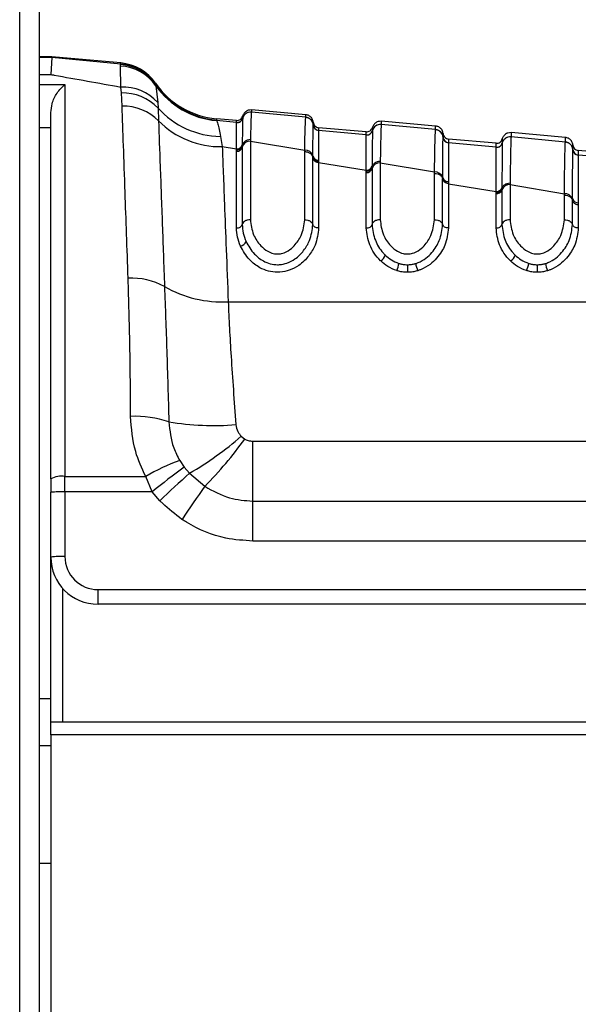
# Paper-space layout 'Surface Plate' of a CAD drawing. Header units: millimetres. Extents: x 2386 to 18395, y 1192 to 15955.
# Tile 5 of 48: x 3292 to 3340, y 5197 to 5280. Entities that reach past the tile are written whole.
import ezdxf

# ---------------------------------------------------------------- set-up
doc = ezdxf.new("R2010")
doc.units = ezdxf.units.MM

psp = doc.layouts.new('Surface Plate')

# ---------------------------------------------------------------- linework, layer by layer
at = {"color": 7, "linetype": 'Continuous', "lineweight": 25, "ltscale": 2}
for p, q in [((3292.331, 1555.274), (3292.331, 5775.064)), ((3293.968, 5773.717), (3293.968, 5161.549)), ((3295.056, 5277.062), (3293.968, 5277.062)), ((3295.056, 5277.007), (3294.968, 5275.574)), ((3295.056, 5277.007), (3295.056, 5277.062)), ((3300.897, 5276.551), (3295.056, 5277.062)), ((3300.9, 5276.454), (3295.056, 5277.007)), ((3300.862, 5276.294), (3300.88, 5276.428)), ((3300.893, 5274.513), (3300.862, 5276.294)), ((3300.88, 5276.428), (3300.9, 5276.454)), ((3296.168, 5274.72), (3296.168, 5241.508)), ((3300.946, 5274.017), (3300.893, 5274.513)), ((3303.844, 5274.833), (3303.847, 5274.738)), ((3303.847, 5274.738), (3303.851, 5274.717)), ((3303.851, 5274.717), (3303.873, 5274.626)), ((3303.873, 5274.626), (3304.023, 5273.209)), ((3301.009, 5272.894), (3300.946, 5274.017)), ((3304.023, 5273.209), (3304.052, 5272.735)), ((3304.052, 5272.735), (3304.094, 5271.649)), ((3294.968, 5241.309), (3294.968, 5272.344)), ((3311.225, 5271.875), (3311.224, 5271.869)), ((3311.225, 5271.879), (3311.225, 5271.875)), ((3316.568, 5272.168), (3311.963, 5272.571)), ((3311.963, 5272.395), (3311.963, 5272.39)), ((3316.568, 5271.951), (3311.963, 5272.39)), ((3316.568, 5271.945), (3316.568, 5271.951)), ((3310.697, 5271.507), (3308.995, 5271.669)), ((3310.697, 5271.678), (3309.001, 5271.826)), ((3310.698, 5271.503), (3310.697, 5271.507)), ((3310.698, 5271.497), (3310.698, 5271.503)), ((3317.205, 5271.304), (3317.205, 5271.31)), ((3317.205, 5271.3), (3317.205, 5271.304)), ((3321.697, 5270.715), (3317.66, 5271.069)), ((3327.568, 5271.206), (3322.963, 5271.608)), ((3322.963, 5271.346), (3322.963, 5271.341)), ((3327.568, 5270.901), (3322.963, 5271.341)), ((3309.338, 5270.323), (3309.493, 5269.46)), ((3317.66, 5270.853), (3317.66, 5270.847)), ((3317.66, 5270.847), (3317.66, 5270.843)), ((3321.697, 5270.458), (3317.66, 5270.843)), ((3321.698, 5270.454), (3321.697, 5270.458)), ((3321.698, 5270.448), (3321.698, 5270.454)), ((3322.225, 5270.826), (3322.224, 5270.82)), ((3322.225, 5270.83), (3322.225, 5270.826)), ((3327.568, 5270.895), (3327.568, 5270.901)), ((3328.205, 5270.255), (3328.205, 5270.261)), ((3328.205, 5270.252), (3328.205, 5270.255)), ((3328.205, 5270.255), (3328.205, 5270.252)), ((3338.568, 5270.243), (3333.963, 5270.646)), ((3333.963, 5270.298), (3333.963, 5270.292)), ((3338.568, 5269.854), (3333.963, 5270.292)), ((3309.493, 5269.46), (3310.696, 5269.262)), ((3311.189, 5269.546), (3311.188, 5269.43)), ((3311.188, 5269.43), (3311.188, 5262.86)), ((3311.189, 5269.623), (3311.189, 5269.545)), ((3311.88, 5270.053), (3311.879, 5269.935)), ((3311.879, 5269.935), (3311.879, 5263.271)), ((3311.879, 5269.935), (3316.479, 5269.162)), ((3332.697, 5269.753), (3328.66, 5270.106)), ((3328.66, 5269.804), (3328.66, 5269.798)), ((3328.66, 5269.798), (3328.66, 5269.794)), ((3332.697, 5269.41), (3328.66, 5269.794)), ((3332.697, 5269.406), (3332.697, 5269.41)), ((3332.697, 5269.4), (3332.697, 5269.406)), ((3333.225, 5269.778), (3333.224, 5269.772)), ((3333.225, 5269.781), (3333.225, 5269.778)), ((3338.568, 5269.848), (3338.568, 5269.854)), ((3310.695, 5269.068), (3310.696, 5269.184)), ((3310.695, 5262.566), (3310.695, 5269.068)), ((3316.479, 5263.271), (3316.479, 5269.044)), ((3317.169, 5268.551), (3317.17, 5268.665)), ((3317.169, 5268.471), (3317.169, 5268.551)), ((3339.205, 5269.208), (3339.205, 5269.214)), ((3339.205, 5269.205), (3339.205, 5269.208)), ((3343.697, 5268.791), (3339.66, 5269.144)), ((3339.66, 5268.757), (3339.66, 5268.751)), ((3339.66, 5268.751), (3339.66, 5268.748)), ((3317.169, 5262.86), (3317.169, 5268.471)), ((3317.661, 5268.308), (3317.661, 5268.197)), ((3317.661, 5268.197), (3317.662, 5268.12)), ((3317.662, 5268.12), (3317.662, 5262.566)), ((3317.662, 5268.12), (3321.696, 5267.459)), ((3322.188, 5267.723), (3322.188, 5267.607)), ((3322.189, 5267.801), (3322.188, 5267.723)), ((3322.88, 5268.205), (3322.879, 5268.087)), ((3322.879, 5268.087), (3322.879, 5263.271)), ((3322.879, 5268.087), (3327.479, 5267.314)), ((3321.695, 5267.265), (3321.696, 5267.38)), ((3321.695, 5262.566), (3321.695, 5267.265)), ((3321.696, 5267.38), (3321.696, 5267.459)), ((3322.188, 5267.607), (3322.188, 5262.86)), ((3327.479, 5263.271), (3327.479, 5267.196)), ((3328.169, 5266.729), (3328.17, 5266.843)), ((3328.169, 5262.86), (3328.169, 5266.729)), ((3328.661, 5266.504), (3328.662, 5266.317)), ((3328.662, 5266.317), (3328.662, 5262.566)), ((3328.662, 5266.317), (3332.696, 5265.656)), ((3333.88, 5266.358), (3333.879, 5266.24)), ((3333.879, 5266.24), (3333.879, 5263.271)), ((3333.879, 5266.24), (3338.479, 5265.468)), ((3332.695, 5265.462), (3332.696, 5265.578)), ((3332.695, 5262.566), (3332.695, 5265.462)), ((3332.696, 5265.578), (3332.696, 5265.656)), ((3333.189, 5265.98), (3333.188, 5265.902)), ((3333.188, 5265.902), (3333.188, 5265.786)), ((3333.188, 5265.786), (3333.188, 5262.86)), ((3338.479, 5263.271), (3338.479, 5265.351)), ((3339.169, 5264.91), (3339.169, 5265.024)), ((3339.169, 5262.86), (3339.169, 5264.91)), ((3339.661, 5264.704), (3339.662, 5264.517)), ((3339.662, 5264.517), (3339.662, 5262.566)), ((3309.999, 5256.319), (3365.5, 5256.319)), ((3311.108, 5244.915), (3311.415, 5244.68)), ((3312.09, 5239.42), (3312.09, 5244.5)), ((3312.09, 5244.5), (3349.245, 5244.5)), ((3305.891, 5242.85), (3306.265, 5242.305)), ((3306.265, 5242.305), (3306.721, 5241.779)), ((3294.968, 5241.309), (3294.968, 5240.163)), ((3296.168, 5241.508), (3303.012, 5241.508)), ((3296.168, 5240.205), (3296.168, 5241.508)), ((3303.551, 5240.205), (3303.012, 5241.508)), ((3306.721, 5241.779), (3308.022, 5240.67)), ((3294.968, 5234.676), (3294.968, 5240.163)), ((3296.168, 5240.205), (3296.168, 5234.717)), ((3303.551, 5240.205), (3296.168, 5240.205)), ((3304.214, 5239.448), (3303.551, 5240.205)), ((3312.09, 5236.033), (3312.09, 5239.42)), ((3312.09, 5239.42), (3349.245, 5239.42)), ((3349.245, 5236.033), (3312.09, 5236.033)), ((3294.968, 5220.717), (3294.968, 5234.676)), ((3298.968, 5231.917), (3348.444, 5231.917)), ((3298.968, 5230.676), (3298.968, 5231.917)), ((3348.444, 5230.676), (3298.968, 5230.676)), ((3294.968, 5220.717), (3349.368, 5220.717)), ((3294.968, 5219.62), (3294.968, 5220.717)), ((3294.968, 5219.62), (3294.968, 5171.217)), ((3349.368, 5219.62), (3294.968, 5219.62)), ((3294.968, 5218.676), (3293.968, 5218.676)), ((3293.968, 5208.717), (3294.968, 5208.717))]:
    psp.add_line(p, q, dxfattribs=at)
at = {"color": 8, "linetype": 'Continuous', "lineweight": 25, "ltscale": 2}
for p, q in [((3295.056, 5277.007), (3293.968, 5277.007)), ((3293.968, 5275.574), (3294.968, 5275.574)), ((3293.968, 5274.72), (3296.168, 5274.72)), ((3294.968, 5271.055), (3293.968, 5271.055)), ((3322.225, 5271.088), (3322.225, 5271.084)), ((3322.225, 5270.898), (3322.225, 5270.83)), ((3295.968, 5232.03), (3295.968, 5220.717)), ((3293.968, 5222.676), (3294.968, 5222.676))]:
    psp.add_line(p, q, dxfattribs=at)
at = {"color": 7, "linetype": 'Continuous', "lineweight": 25, "ltscale": 4}
for centre, radius, start, end in [((3300.632, 5272.327), 3.973, 35.35617, 86.68763), ((3300.564, 5272.446), 3.995, 34.63941, 85.46227), ((3300.548, 5272.566), 4, 34.5212, 85), ((3300.552, 5272.469), 4, 34.54146, 85.01065), ((3301.051, 5270.482), 4.034, 42.53877, 92.24642), ((3309.611, 5278.8), 7, 214.5212, 265), ((3309.614, 5278.691), 7, 214.58939, 265.0121), ((3309.609, 5278.647), 7.005, 215.03246, 264.96994), ((3301.069, 5269.913), 4.106, 43.41904, 91.71791), ((3301.107, 5268.692), 4.204, 44.71649, 91.33455), ((3309.451, 5277.568), 7.246, 221.8331, 269.10752), ((3310.741, 5272.005), 0.5, 264.99148, 345.37717), ((3310.74, 5271.994), 0.5, 265.08761, 345.41781), ((3311.902, 5271.693), 0.7, 84.98399, 165.43621), ((3316.508, 5271.254), 0.7, 4.62988, 85.03638), ((3309.334, 5276.818), 7.36, 224.6086, 271.23686), ((3317.703, 5271.35), 0.5, 184.62985, 265.03633), ((3317.703, 5271.341), 0.5, 184.68114, 265.02501), ((3322.902, 5270.643), 0.7, 84.97949, 165.4034), ((3321.741, 5270.956), 0.5, 264.98717, 345.36264), ((3321.741, 5270.946), 0.5, 265.04662, 345.38446), ((3327.508, 5270.205), 0.699, 4.64418, 85.05089), ((3328.703, 5270.302), 0.5, 184.64414, 265.05083), ((3328.703, 5270.292), 0.5, 184.682, 265.03946), ((3333.902, 5269.595), 0.7, 84.97525, 165.37808), ((3310.72, 5269.552), 0.485, 267.13276, 345.31534), ((3310.721, 5269.745), 0.484, 267.06175, 345.38971), ((3311.845, 5269.258), 0.678, 87.13276, 165.31534), ((3332.741, 5269.908), 0.5, 264.9829, 345.34821), ((3332.741, 5269.898), 0.5, 265.02096, 345.35919), ((3338.508, 5269.157), 0.699, 4.65822, 85.06511), ((3316.516, 5268.486), 0.677, 15.38173, 93.14718), ((3317.638, 5268.792), 0.485, 195.10197, 272.78612), ((3339.703, 5269.255), 0.5, 184.65817, 265.06503), ((3339.703, 5269.245), 0.5, 184.68744, 265.05383), ((3317.634, 5268.602), 0.483, 195.70765, 273.3443), ((3321.728, 5267.938), 0.481, 266.15699, 343.44508), ((3322.834, 5267.414), 0.674, 86.23569, 163.33479), ((3321.727, 5267.745), 0.482, 266.23569, 343.33479), ((3327.526, 5266.641), 0.674, 17.4404, 94.02359), ((3328.63, 5266.985), 0.482, 197.13493, 273.7063), ((3333.825, 5265.57), 0.672, 85.38755, 161.20426), ((3332.734, 5265.941), 0.48, 265.38755, 341.20426), ((3332.735, 5266.133), 0.479, 265.30087, 341.34088), ((3338.536, 5264.798), 0.673, 19.64509, 94.84722), ((3339.623, 5265.183), 0.481, 199.31367, 274.56263), ((3310.925, 5261.642), 0.623, 280.68995, 339.45519), ((3322.491, 5260.506), 0.849, 300.37098, 344.02401), ((3333.491, 5260.506), 0.849, 300.37098, 344.02401), ((3322.591, 5259.793), 1.881, 333.49877, 353.0668), ((3605.295, 5259.676), 280.111, 180.04546, 180.17627), ((3327.787, 5259.788), 1.917, 186.79912, 206.00107), ((3333.591, 5259.793), 1.881, 333.49877, 353.0668), ((3616.295, 5259.676), 280.111, 180.04546, 180.17627), ((3338.787, 5259.788), 1.917, 186.79912, 206.00107), ((3301.845, 5252.67), 5.644, 60.75926, 93.32358), ((3309.472, 5266.144), 9.839, 240.33086, 273.07087), ((3302.034, 5236.93), 9.674, 72.29182, 91.79366), ((3308.795, 5268.388), 22.567, 260.25783, 274.72954), ((3292.339, 5266.539), 28.634, 300.14977, 310.95617), ((3281.315, 5266.708), 37.3, 315.72614, 323.80206), ((3310.902, 5228.346), 15.345, 109.05851, 120.9417), ((3355.172, 5176.31), 82.142, 126.54132, 128.93501), ((3295.877, 5239.543), 1.986, 81.55172, 117.20898), ((3365.784, 5175.739), 88.599, 131.80753, 134.02135), ((3295.869, 5231.577), 8.633, 88.01091, 95.98665), ((3400.551, 5174.509), 113.749, 144.434, 146.1493), ((3295.869, 5226.09), 8.633, 88.01091, 95.98665), ((3298.968, 5234.676), 4, 180, 270), ((3298.968, 5234.717), 2.8, 180, 270)]:
    psp.add_arc(centre, radius, start, end, dxfattribs=at)
at = {"color": 7, "linetype": 'Continuous', "lineweight": 25, "ltscale": 2}
for points, knots in [([(3300.9, 5276.454), (3300.899, 5276.48), (3300.897, 5276.537), (3300.897, 5276.546), (3300.897, 5276.551)], [0, 0, 0, 0, 0.458483, 1, 1, 1, 1]), ([(3294.968, 5275.574), (3295.066, 5275.557), (3297.014, 5275.209), (3299.003, 5274.852), (3300.893, 5274.513)], [0, 0, 0, 0, 0.05035, 1, 1, 1, 1]), ([(3294.968, 5272.344), (3294.995, 5272.601), (3295.061, 5273.233), (3295.519, 5274.089), (3295.934, 5274.539), (3296.166, 5274.718), (3296.168, 5274.72)], [0, 0, 0, 0, 0.233898, 0.576759, 0.994715, 1, 1, 1, 1]), ([(3301.518, 5258.304), (3301.43, 5260.817), (3301.286, 5264.958), (3301.121, 5269.694), (3301.047, 5271.821), (3301.009, 5272.894)], [0, 0, 0, 0, 0.433271, 0.71391, 1, 1, 1, 1]), ([(3311.224, 5271.869), (3311.216, 5271.601), (3311.206, 5271.266), (3311.194, 5270.148), (3311.191, 5269.772), (3311.189, 5269.623)], [0, 0, 0, 0, 0.708615, 0.884881, 1, 1, 1, 1]), ([(3311.963, 5272.571), (3311.871, 5272.568), (3311.686, 5272.563), (3311.441, 5272.422), (3311.287, 5272.237), (3311.241, 5272.1), (3311.225, 5272.05)], [0, 0, 0, 0, 0.279636, 0.559272, 0.838908, 1, 1, 1, 1]), ([(3311.963, 5272.395), (3311.871, 5272.393), (3311.686, 5272.388), (3311.441, 5272.247), (3311.287, 5272.061), (3311.241, 5271.925), (3311.225, 5271.875)], [0, 0, 0, 0, 0.279598, 0.559198, 0.838799, 1, 1, 1, 1]), ([(3311.225, 5272.034), (3311.225, 5272.027), (3311.225, 5272.002), (3311.225, 5271.929), (3311.225, 5271.879)], [0, 0, 0, 0, 0.316305, 1, 1, 1, 1]), ([(3311.963, 5272.39), (3311.963, 5272.389), (3311.95, 5272.33), (3311.923, 5271.913), (3311.895, 5270.679), (3311.88, 5270.053)], [0, 0, 0, 0, 0.002812, 0.494132, 1, 1, 1, 1]), ([(3311.963, 5272.571), (3311.963, 5272.571), (3311.963, 5272.57), (3311.963, 5272.543), (3311.963, 5272.446), (3311.963, 5272.395)], [0, 0, 0, 0, 0.024033, 0.499895, 1, 1, 1, 1]), ([(3316.479, 5269.162), (3316.484, 5269.416), (3316.498, 5270.192), (3316.527, 5271.31), (3316.552, 5271.837), (3316.566, 5271.934), (3316.568, 5271.945)], [0, 0, 0, 0, 0.1603846, 0.4901531, 0.9447345, 1, 1, 1, 1]), ([(3316.568, 5271.951), (3316.568, 5271.96), (3316.568, 5272.03), (3316.568, 5272.125), (3316.568, 5272.166), (3316.568, 5272.168), (3316.568, 5272.168)], [0, 0, 0, 0, 0.0661, 0.493687, 0.921273, 1, 1, 1, 1]), ([(3317.205, 5271.527), (3317.197, 5271.579), (3317.176, 5271.721), (3317.057, 5271.931), (3316.84, 5272.113), (3316.659, 5272.149), (3316.568, 5272.168)], [0, 0, 0, 0, 0.161092, 0.440728, 0.720364, 1, 1, 1, 1]), ([(3317.205, 5271.304), (3317.197, 5271.356), (3317.176, 5271.499), (3317.056, 5271.708), (3316.839, 5271.889), (3316.658, 5271.926), (3316.568, 5271.945)], [0, 0, 0, 0, 0.160981, 0.440654, 0.720327, 1, 1, 1, 1]), ([(3304.094, 5271.649), (3304.139, 5270.42), (3304.229, 5267.927), (3304.376, 5263.85), (3304.504, 5260.323), (3304.569, 5258.506), (3304.602, 5257.594)], [0, 0, 0, 0, 0.336819, 0.683176, 0.841115, 1, 1, 1, 1]), ([(3309.005, 5271.717), (3309.005, 5271.714), (3309.005, 5271.699), (3308.999, 5271.682), (3308.995, 5271.669)], [0, 0, 0, 0, 0.194649, 1, 1, 1, 1]), ([(3308.995, 5271.669), (3309.037, 5271.6), (3309.141, 5271.432), (3309.265, 5270.734), (3309.338, 5270.323)], [0, 0, 0, 0, 0.412049, 1, 1, 1, 1]), ([(3309.001, 5271.826), (3309.001, 5271.821), (3309.002, 5271.812), (3309.004, 5271.748), (3309.005, 5271.717)], [0, 0, 0, 0, 0.508496, 1, 1, 1, 1]), ([(3310.696, 5269.262), (3310.696, 5269.623), (3310.697, 5270.863), (3310.697, 5271.234), (3310.698, 5271.497)], [0, 0, 0, 0, 0.291046, 1, 1, 1, 1]), ([(3310.697, 5271.507), (3310.697, 5271.555), (3310.697, 5271.632), (3310.697, 5271.672), (3310.697, 5271.676), (3310.697, 5271.678)], [0, 0, 0, 0, 0.494543, 0.782677, 1, 1, 1, 1]), ([(3317.17, 5268.665), (3317.173, 5269.116), (3317.18, 5269.956), (3317.191, 5270.82), (3317.199, 5271.202), (3317.204, 5271.283), (3317.205, 5271.3)], [0, 0, 0, 0, 0.310244, 0.578241, 0.913143, 1, 1, 1, 1]), ([(3317.205, 5271.31), (3317.205, 5271.371), (3317.205, 5271.465), (3317.205, 5271.518), (3317.205, 5271.524), (3317.205, 5271.527)], [0, 0, 0, 0, 0.493682, 0.749994, 1, 1, 1, 1]), ([(3317.66, 5271.069), (3317.66, 5271.066), (3317.66, 5271.06), (3317.66, 5271.007), (3317.66, 5270.914), (3317.66, 5270.853)], [0, 0, 0, 0, 0.250008, 0.50632, 1, 1, 1, 1]), ([(3322.963, 5271.608), (3322.871, 5271.606), (3322.686, 5271.601), (3322.441, 5271.46), (3322.287, 5271.274), (3322.241, 5271.138), (3322.225, 5271.088)], [0, 0, 0, 0, 0.279636, 0.559272, 0.838908, 1, 1, 1, 1]), ([(3322.963, 5271.346), (3322.871, 5271.344), (3322.686, 5271.339), (3322.441, 5271.198), (3322.287, 5271.012), (3322.241, 5270.876), (3322.225, 5270.826)], [0, 0, 0, 0, 0.279611, 0.559221, 0.838832, 1, 1, 1, 1]), ([(3322.225, 5271.084), (3322.225, 5271.072), (3322.225, 5271.053), (3322.225, 5270.968), (3322.225, 5270.915), (3322.225, 5270.898)], [0, 0, 0, 0, 0.580101, 0.866799, 1, 1, 1, 1]), ([(3322.963, 5271.341), (3322.956, 5271.251), (3322.943, 5271.094), (3322.921, 5270.37), (3322.9, 5269.446), (3322.886, 5268.549), (3322.88, 5268.205)], [0, 0, 0, 0, 0.284926, 0.4961, 0.80713, 1, 1, 1, 1]), ([(3322.963, 5271.608), (3322.963, 5271.604), (3322.963, 5271.597), (3322.963, 5271.53), (3322.963, 5271.446), (3322.963, 5271.36), (3322.963, 5271.346)], [0, 0, 0, 0, 0.305202, 0.499842, 0.916458, 1, 1, 1, 1]), ([(3327.568, 5270.901), (3327.568, 5270.96), (3327.568, 5271.051), (3327.568, 5271.156), (3327.568, 5271.201), (3327.568, 5271.205), (3327.568, 5271.206)], [0, 0, 0, 0, 0.314829, 0.495571, 0.884785, 1, 1, 1, 1]), ([(3328.205, 5270.564), (3328.197, 5270.616), (3328.176, 5270.759), (3328.057, 5270.969), (3327.84, 5271.15), (3327.659, 5271.187), (3327.568, 5271.206)], [0, 0, 0, 0, 0.161092, 0.440728, 0.720364, 1, 1, 1, 1]), ([(3317.66, 5270.843), (3317.66, 5270.828), (3317.66, 5270.753), (3317.661, 5270.389), (3317.661, 5269.557), (3317.661, 5268.744), (3317.661, 5268.308)], [0, 0, 0, 0, 0.08676, 0.421461, 0.689498, 1, 1, 1, 1]), ([(3321.696, 5267.459), (3321.696, 5267.864), (3321.696, 5268.682), (3321.697, 5269.907), (3321.697, 5270.232), (3321.698, 5270.448)], [0, 0, 0, 0, 0.246295, 0.496961, 1, 1, 1, 1]), ([(3321.697, 5270.458), (3321.697, 5270.499), (3321.697, 5270.578), (3321.697, 5270.685), (3321.697, 5270.703), (3321.697, 5270.715)], [0, 0, 0, 0, 0.261529, 0.496401, 1, 1, 1, 1]), ([(3322.224, 5270.82), (3322.219, 5270.605), (3322.21, 5270.284), (3322.198, 5269.044), (3322.192, 5268.213), (3322.189, 5267.801)], [0, 0, 0, 0, 0.50277, 0.753501, 1, 1, 1, 1]), ([(3327.479, 5267.314), (3327.479, 5267.323), (3327.488, 5267.938), (3327.503, 5268.857), (3327.526, 5269.954), (3327.547, 5270.647), (3327.562, 5270.821), (3327.568, 5270.895)], [0, 0, 0, 0, 0.004308, 0.292825, 0.491944, 0.782685, 1, 1, 1, 1]), ([(3328.205, 5270.255), (3328.197, 5270.307), (3328.176, 5270.45), (3328.056, 5270.659), (3327.839, 5270.84), (3327.658, 5270.877), (3327.568, 5270.895)], [0, 0, 0, 0, 0.161012, 0.440674, 0.720337, 1, 1, 1, 1]), ([(3328.17, 5266.843), (3328.173, 5267.335), (3328.179, 5268.271), (3328.19, 5269.527), (3328.199, 5270.112), (3328.204, 5270.234), (3328.205, 5270.252)], [0, 0, 0, 0, 0.260049, 0.495705, 0.929228, 1, 1, 1, 1]), ([(3328.205, 5270.261), (3328.205, 5270.347), (3328.205, 5270.471), (3328.205, 5270.551), (3328.205, 5270.559), (3328.205, 5270.564)], [0, 0, 0, 0, 0.4955633, 0.712251, 1, 1, 1, 1]), ([(3333.963, 5270.646), (3333.871, 5270.644), (3333.686, 5270.639), (3333.441, 5270.498), (3333.287, 5270.312), (3333.241, 5270.175), (3333.225, 5270.125)], [0, 0, 0, 0, 0.279636, 0.559272, 0.838908, 1, 1, 1, 1]), ([(3333.963, 5270.298), (3333.871, 5270.295), (3333.686, 5270.29), (3333.441, 5270.149), (3333.287, 5269.964), (3333.241, 5269.828), (3333.225, 5269.778)], [0, 0, 0, 0, 0.279617, 0.559234, 0.838851, 1, 1, 1, 1]), ([(3333.963, 5270.292), (3333.962, 5270.283), (3333.955, 5270.208), (3333.942, 5269.899), (3333.925, 5269.227), (3333.906, 5268.224), (3333.891, 5267.145), (3333.88, 5266.358)], [0, 0, 0, 0, 0.037003, 0.308027, 0.496839, 0.632749, 1, 1, 1, 1]), ([(3333.963, 5270.646), (3333.963, 5270.639), (3333.963, 5270.629), (3333.963, 5270.545), (3333.963, 5270.444), (3333.963, 5270.334), (3333.963, 5270.298)], [0, 0, 0, 0, 0.3308948, 0.4997867, 0.8377138, 1, 1, 1, 1]), ([(3338.568, 5269.854), (3338.568, 5269.858), (3338.568, 5269.945), (3338.568, 5270.051), (3338.568, 5270.172), (3338.568, 5270.233), (3338.568, 5270.241), (3338.568, 5270.243)], [0, 0, 0, 0, 0.0173915, 0.3369317, 0.4966963, 0.8162996, 1, 1, 1, 1]), ([(3339.205, 5269.602), (3339.197, 5269.654), (3339.176, 5269.797), (3339.057, 5270.006), (3338.84, 5270.188), (3338.659, 5270.225), (3338.568, 5270.243)], [0, 0, 0, 0, 0.161092, 0.440728, 0.720364, 1, 1, 1, 1]), ([(3309.493, 5269.46), (3309.521, 5268.741), (3309.577, 5267.295), (3309.688, 5264.398), (3309.826, 5260.819), (3309.941, 5257.828), (3309.999, 5256.319)], [0, 0, 0, 0, 0.2169392, 0.4363404, 0.7155146, 1, 1, 1, 1]), ([(3310.696, 5269.184), (3310.754, 5269.189), (3310.871, 5269.199), (3311.024, 5269.28), (3311.141, 5269.398), (3311.173, 5269.496), (3311.189, 5269.545)], [0, 0, 0, 0, 0.250001, 0.500001, 0.750001, 1, 1, 1, 1]), ([(3311.88, 5270.053), (3311.788, 5270.044), (3311.605, 5270.027), (3311.372, 5269.886), (3311.234, 5269.713), (3311.201, 5269.59), (3311.189, 5269.545)], [0, 0, 0, 0, 0.279724, 0.559449, 0.839173, 1, 1, 1, 1]), ([(3328.66, 5270.106), (3328.66, 5270.101), (3328.66, 5270.093), (3328.66, 5270.013), (3328.66, 5269.89), (3328.66, 5269.804)], [0, 0, 0, 0, 0.287751, 0.504438, 1, 1, 1, 1]), ([(3328.66, 5269.794), (3328.66, 5269.778), (3328.66, 5269.665), (3328.661, 5269.103), (3328.661, 5267.889), (3328.661, 5266.981), (3328.661, 5266.504)], [0, 0, 0, 0, 0.070691, 0.503986, 0.739713, 1, 1, 1, 1]), ([(3332.696, 5265.656), (3332.696, 5266.216), (3332.696, 5267.232), (3332.696, 5268.738), (3332.697, 5269.13), (3332.697, 5269.4)], [0, 0, 0, 0, 0.274548, 0.497884, 1, 1, 1, 1]), ([(3332.697, 5269.41), (3332.697, 5269.471), (3332.697, 5269.575), (3332.697, 5269.714), (3332.697, 5269.737), (3332.697, 5269.753)], [0, 0, 0, 0, 0.29402, 0.497422, 1, 1, 1, 1]), ([(3333.224, 5269.772), (3333.224, 5269.766), (3333.219, 5269.643), (3333.21, 5269.043), (3333.199, 5267.591), (3333.192, 5266.553), (3333.189, 5265.98)], [0, 0, 0, 0, 0.024925, 0.501984, 0.725309, 1, 1, 1, 1]), ([(3333.225, 5270.125), (3333.225, 5270.109), (3333.225, 5270.086), (3333.225, 5269.947), (3333.225, 5269.843), (3333.225, 5269.781)], [0, 0, 0, 0, 0.502579, 0.705981, 1, 1, 1, 1]), ([(3338.479, 5265.468), (3338.49, 5266.329), (3338.505, 5267.496), (3338.526, 5268.593), (3338.543, 5269.328), (3338.557, 5269.723), (3338.566, 5269.826), (3338.568, 5269.848)], [0, 0, 0, 0, 0.3631036, 0.4923339, 0.6722178, 0.9298681, 1, 1, 1, 1]), ([(3339.205, 5269.208), (3339.197, 5269.26), (3339.176, 5269.403), (3339.056, 5269.612), (3338.839, 5269.793), (3338.658, 5269.83), (3338.568, 5269.848)], [0, 0, 0, 0, 0.161031, 0.440687, 0.720344, 1, 1, 1, 1]), ([(3339.205, 5269.214), (3339.205, 5269.325), (3339.205, 5269.478), (3339.205, 5269.583), (3339.205, 5269.595), (3339.205, 5269.602)], [0, 0, 0, 0, 0.496689, 0.688219, 1, 1, 1, 1]), ([(3310.696, 5269.184), (3310.696, 5269.184), (3310.696, 5269.21), (3310.696, 5269.236), (3310.696, 5269.262)], [0, 0, 0, 0, 0.009455, 1, 1, 1, 1]), ([(3316.479, 5269.044), (3316.479, 5269.045), (3316.479, 5269.084), (3316.479, 5269.123), (3316.479, 5269.162)], [0, 0, 0, 0, 0.0094, 1, 1, 1, 1]), ([(3316.479, 5269.044), (3316.571, 5269.035), (3316.755, 5269.017), (3316.987, 5268.879), (3317.124, 5268.712), (3317.157, 5268.594), (3317.169, 5268.551)], [0, 0, 0, 0, 0.281356, 0.561532, 0.840526, 1, 1, 1, 1]), ([(3339.169, 5265.024), (3339.17, 5265.078), (3339.173, 5265.765), (3339.179, 5266.825), (3339.192, 5268.49), (3339.199, 5268.909), (3339.205, 5269.205)], [0, 0, 0, 0, 0.022107, 0.283651, 0.496206, 1, 1, 1, 1]), ([(3339.66, 5269.144), (3339.66, 5269.137), (3339.66, 5269.125), (3339.66, 5269.02), (3339.66, 5268.867), (3339.66, 5268.757)], [0, 0, 0, 0, 0.311783, 0.503313, 1, 1, 1, 1]), ([(3339.66, 5268.748), (3339.66, 5268.734), (3339.66, 5268.599), (3339.661, 5267.943), (3339.661, 5266.439), (3339.661, 5265.335), (3339.661, 5264.704)], [0, 0, 0, 0, 0.050673, 0.503819, 0.716324, 1, 1, 1, 1]), ([(3343.697, 5268.364), (3343.297, 5268.402), (3341.951, 5268.53), (3340.606, 5268.658), (3339.66, 5268.748)], [0, 0, 0, 0, 0.297159, 1, 1, 1, 1]), ([(3321.696, 5267.38), (3321.754, 5267.385), (3321.871, 5267.394), (3322.024, 5267.471), (3322.141, 5267.583), (3322.173, 5267.676), (3322.188, 5267.723)], [0, 0, 0, 0, 0.250001, 0.500001, 0.750001, 1, 1, 1, 1]), ([(3322.88, 5268.205), (3322.788, 5268.196), (3322.604, 5268.179), (3322.372, 5268.046), (3322.234, 5267.882), (3322.201, 5267.765), (3322.188, 5267.723)], [0, 0, 0, 0, 0.279704, 0.559409, 0.839113, 1, 1, 1, 1]), ([(3327.479, 5267.196), (3327.479, 5267.197), (3327.479, 5267.236), (3327.479, 5267.275), (3327.479, 5267.314)], [0, 0, 0, 0, 0.009508, 1, 1, 1, 1]), ([(3327.479, 5267.196), (3327.57, 5267.188), (3327.754, 5267.171), (3327.986, 5267.041), (3328.123, 5266.883), (3328.157, 5266.77), (3328.169, 5266.729)], [0, 0, 0, 0, 0.279613, 0.559227, 0.83884, 1, 1, 1, 1]), ([(3328.662, 5266.317), (3328.603, 5266.328), (3328.486, 5266.351), (3328.333, 5266.445), (3328.216, 5266.573), (3328.185, 5266.677), (3328.169, 5266.729)], [0, 0, 0, 0, 0.249971, 0.499954, 0.749961, 1, 1, 1, 1]), ([(3333.88, 5266.358), (3333.788, 5266.35), (3333.604, 5266.334), (3333.372, 5266.207), (3333.234, 5266.052), (3333.201, 5265.942), (3333.188, 5265.902)], [0, 0, 0, 0, 0.279692, 0.559386, 0.839081, 1, 1, 1, 1]), ([(3332.696, 5265.578), (3332.754, 5265.582), (3332.871, 5265.591), (3333.024, 5265.664), (3333.142, 5265.769), (3333.173, 5265.858), (3333.188, 5265.902)], [0, 0, 0, 0, 0.250001, 0.500001, 0.750001, 1, 1, 1, 1]), ([(3338.479, 5265.351), (3338.479, 5265.352), (3338.479, 5265.391), (3338.479, 5265.43), (3338.479, 5265.468)], [0, 0, 0, 0, 0.0095779, 1, 1, 1, 1]), ([(3338.479, 5265.351), (3338.57, 5265.343), (3338.754, 5265.327), (3338.986, 5265.205), (3339.123, 5265.055), (3339.157, 5264.949), (3339.169, 5264.91)], [0, 0, 0, 0, 0.279617, 0.559234, 0.838851, 1, 1, 1, 1]), ([(3339.662, 5264.517), (3339.603, 5264.528), (3339.486, 5264.55), (3339.333, 5264.64), (3339.216, 5264.762), (3339.185, 5264.861), (3339.169, 5264.91)], [0, 0, 0, 0, 0.249976, 0.499962, 0.749967, 1, 1, 1, 1]), ([(3311.879, 5263.271), (3311.787, 5263.264), (3311.604, 5263.249), (3311.372, 5263.134), (3311.234, 5262.995), (3311.201, 5262.896), (3311.188, 5262.86)], [0, 0, 0, 0, 0.279636, 0.559272, 0.838908, 1, 1, 1, 1]), ([(3311.188, 5262.86), (3311.202, 5262.62), (3311.229, 5262.14), (3311.415, 5261.662), (3311.508, 5261.423)], [0, 0, 0, 0, 0.500117, 1, 1, 1, 1]), ([(3311.508, 5261.423), (3311.711, 5261.056), (3312.052, 5260.439), (3312.838, 5259.809), (3313.539, 5259.512), (3314.026, 5259.446), (3314.508, 5259.463), (3315.04, 5259.579), (3315.78, 5259.98), (3316.438, 5260.648), (3317.026, 5261.651), (3317.115, 5262.403), (3317.169, 5262.86)], [0, 0, 0, 0, 0.1596167, 0.2682401, 0.3350619, 0.3988937, 0.4149165, 0.4814233, 0.5631538, 0.6838729, 0.8080146, 1, 1, 1, 1]), ([(3311.879, 5263.271), (3311.931, 5262.843), (3312.025, 5262.08), (3312.62, 5261.154), (3313.243, 5260.626), (3313.768, 5260.399), (3314.221, 5260.345), (3314.671, 5260.424), (3315.158, 5260.661), (3315.729, 5261.157), (3316.323, 5262.055), (3316.421, 5262.817), (3316.479, 5263.271)], [0, 0, 0, 0, 0.181496, 0.323762, 0.408831, 0.462283, 0.504169, 0.545965, 0.600528, 0.677267, 0.807828, 1, 1, 1, 1]), ([(3316.479, 5263.271), (3316.57, 5263.264), (3316.754, 5263.249), (3316.986, 5263.134), (3317.123, 5262.995), (3317.157, 5262.896), (3317.169, 5262.86)], [0, 0, 0, 0, 0.279636, 0.559272, 0.838908, 1, 1, 1, 1]), ([(3322.879, 5263.271), (3322.787, 5263.264), (3322.604, 5263.249), (3322.372, 5263.134), (3322.234, 5262.995), (3322.201, 5262.896), (3322.188, 5262.86)], [0, 0, 0, 0, 0.279636, 0.559272, 0.838908, 1, 1, 1, 1]), ([(3322.188, 5262.86), (3322.242, 5262.412), (3322.34, 5261.586), (3322.877, 5260.712), (3323.249, 5260.332), (3323.307, 5260.273)], [0, 0, 0, 0, 0.500688, 0.922786, 1, 1, 1, 1]), ([(3322.879, 5263.271), (3322.931, 5262.843), (3323.025, 5262.08), (3323.62, 5261.154), (3324.244, 5260.626), (3324.768, 5260.399), (3325.221, 5260.345), (3325.671, 5260.424), (3326.158, 5260.661), (3326.729, 5261.157), (3327.323, 5262.055), (3327.421, 5262.817), (3327.479, 5263.271)], [0, 0, 0, 0, 0.181549, 0.323795, 0.40885, 0.462296, 0.504185, 0.545984, 0.60056, 0.677304, 0.807908, 1, 1, 1, 1]), ([(3325.884, 5259.561), (3325.95, 5259.583), (3326.272, 5259.692), (3326.971, 5260.117), (3327.539, 5260.801), (3328.044, 5261.773), (3328.116, 5262.403), (3328.169, 5262.86)], [0, 0, 0, 0, 0.041437, 0.201296, 0.499179, 0.63727, 1, 1, 1, 1]), ([(3327.479, 5263.271), (3327.57, 5263.264), (3327.754, 5263.249), (3327.986, 5263.134), (3328.123, 5262.995), (3328.157, 5262.896), (3328.169, 5262.86)], [0, 0, 0, 0, 0.279636, 0.559272, 0.838908, 1, 1, 1, 1]), ([(3333.879, 5263.271), (3333.787, 5263.264), (3333.604, 5263.249), (3333.372, 5263.134), (3333.234, 5262.995), (3333.201, 5262.896), (3333.188, 5262.86)], [0, 0, 0, 0, 0.279636, 0.559272, 0.838908, 1, 1, 1, 1]), ([(3333.188, 5262.86), (3333.242, 5262.412), (3333.34, 5261.586), (3333.877, 5260.712), (3334.249, 5260.332), (3334.307, 5260.273)], [0, 0, 0, 0, 0.500688, 0.922786, 1, 1, 1, 1]), ([(3333.879, 5263.271), (3333.931, 5262.843), (3334.025, 5262.08), (3334.62, 5261.154), (3335.244, 5260.626), (3335.768, 5260.399), (3336.221, 5260.345), (3336.671, 5260.424), (3337.158, 5260.661), (3337.729, 5261.157), (3338.323, 5262.055), (3338.421, 5262.817), (3338.479, 5263.271)], [0, 0, 0, 0, 0.181549, 0.323795, 0.40885, 0.462296, 0.504185, 0.545984, 0.60056, 0.677304, 0.807908, 1, 1, 1, 1]), ([(3336.884, 5259.561), (3336.95, 5259.583), (3337.272, 5259.692), (3337.971, 5260.117), (3338.539, 5260.801), (3339.044, 5261.773), (3339.116, 5262.403), (3339.169, 5262.86)], [0, 0, 0, 0, 0.0414369, 0.2012956, 0.4991793, 0.6372704, 1, 1, 1, 1]), ([(3338.479, 5263.271), (3338.57, 5263.264), (3338.754, 5263.249), (3338.986, 5263.134), (3339.123, 5262.995), (3339.157, 5262.896), (3339.169, 5262.86)], [0, 0, 0, 0, 0.279636, 0.559272, 0.838908, 1, 1, 1, 1]), ([(3311.04, 5261.03), (3310.94, 5261.286), (3310.739, 5261.797), (3310.71, 5262.31), (3310.695, 5262.566)], [0, 0, 0, 0, 0.500182, 1, 1, 1, 1]), ([(3317.662, 5262.566), (3317.603, 5262.078), (3317.507, 5261.27), (3316.86, 5260.179), (3316.114, 5259.43), (3315.241, 5258.964), (3314.591, 5258.826), (3313.987, 5258.804), (3313.385, 5258.885), (3312.546, 5259.235), (3311.648, 5259.944), (3311.264, 5260.63), (3311.04, 5261.03)], [0, 0, 0, 0, 0.180877, 0.299274, 0.418536, 0.504076, 0.577303, 0.595203, 0.666075, 0.737401, 0.846797, 1, 1, 1, 1]), ([(3322.92, 5259.774), (3322.916, 5259.778), (3322.496, 5260.185), (3321.867, 5261.128), (3321.753, 5262.087), (3321.695, 5262.566)], [0, 0, 0, 0, 0.005036, 0.503601, 1, 1, 1, 1]), ([(3328.662, 5262.566), (3328.605, 5262.078), (3328.527, 5261.404), (3327.974, 5260.347), (3327.329, 5259.583), (3326.528, 5259.103), (3326.145, 5258.975), (3326.064, 5258.948)], [0, 0, 0, 0, 0.35082, 0.485426, 0.783992, 0.954198, 1, 1, 1, 1]), ([(3333.92, 5259.774), (3333.916, 5259.778), (3333.496, 5260.185), (3332.867, 5261.128), (3332.753, 5262.087), (3332.695, 5262.566)], [0, 0, 0, 0, 0.005036, 0.503601, 1, 1, 1, 1]), ([(3339.662, 5262.566), (3339.605, 5262.078), (3339.527, 5261.404), (3338.974, 5260.347), (3338.329, 5259.583), (3337.528, 5259.103), (3337.145, 5258.975), (3337.064, 5258.948)], [0, 0, 0, 0, 0.35082, 0.485426, 0.783992, 0.954198, 1, 1, 1, 1]), ([(3323.307, 5260.273), (3323.47, 5260.127), (3323.794, 5259.835), (3324.237, 5259.655), (3324.459, 5259.566)], [0, 0, 0, 0, 0.500365, 1, 1, 1, 1]), ([(3334.307, 5260.273), (3334.47, 5260.127), (3334.794, 5259.835), (3335.237, 5259.655), (3335.459, 5259.566)], [0, 0, 0, 0, 0.500365, 1, 1, 1, 1]), ([(3324.275, 5258.953), (3324.009, 5259.06), (3323.49, 5259.268), (3323.107, 5259.608), (3322.92, 5259.774)], [0, 0, 0, 0, 0.511867, 1, 1, 1, 1]), ([(3324.459, 5259.566), (3324.487, 5259.557), (3324.604, 5259.522), (3324.843, 5259.468), (3325.061, 5259.459), (3325.183, 5259.453)], [0, 0, 0, 0, 0.121302, 0.507466, 1, 1, 1, 1]), ([(3325.183, 5259.453), (3325.301, 5259.459), (3325.516, 5259.468), (3325.748, 5259.52), (3325.861, 5259.554), (3325.884, 5259.561)], [0, 0, 0, 0, 0.492803, 0.897023, 1, 1, 1, 1]), ([(3335.275, 5258.953), (3335.009, 5259.06), (3334.49, 5259.268), (3334.107, 5259.608), (3333.92, 5259.774)], [0, 0, 0, 0, 0.511867, 1, 1, 1, 1]), ([(3335.459, 5259.566), (3335.487, 5259.557), (3335.604, 5259.522), (3335.843, 5259.468), (3336.061, 5259.459), (3336.183, 5259.453)], [0, 0, 0, 0, 0.121302, 0.507466, 1, 1, 1, 1]), ([(3336.183, 5259.453), (3336.301, 5259.459), (3336.516, 5259.468), (3336.748, 5259.52), (3336.861, 5259.554), (3336.884, 5259.561)], [0, 0, 0, 0, 0.492803, 0.897023, 1, 1, 1, 1]), ([(3325.184, 5258.814), (3325.03, 5258.82), (3324.756, 5258.832), (3324.455, 5258.899), (3324.309, 5258.943), (3324.275, 5258.953)], [0, 0, 0, 0, 0.496554, 0.8808, 1, 1, 1, 1]), ([(3326.064, 5258.948), (3326.036, 5258.939), (3325.895, 5258.897), (3325.604, 5258.833), (3325.334, 5258.82), (3325.184, 5258.814)], [0, 0, 0, 0, 0.101098, 0.503376, 1, 1, 1, 1]), ([(3336.184, 5258.814), (3336.03, 5258.82), (3335.756, 5258.832), (3335.455, 5258.899), (3335.309, 5258.943), (3335.275, 5258.953)], [0, 0, 0, 0, 0.4965535, 0.8807999, 1, 1, 1, 1]), ([(3337.064, 5258.948), (3337.036, 5258.939), (3336.895, 5258.897), (3336.604, 5258.833), (3336.334, 5258.82), (3336.184, 5258.814)], [0, 0, 0, 0, 0.101098, 0.503376, 1, 1, 1, 1]), ([(3301.731, 5246.6), (3301.716, 5248.627), (3301.687, 5252.726), (3301.575, 5256.431), (3301.518, 5258.304)], [0, 0, 0, 0, 0.494604, 1, 1, 1, 1]), ([(3304.602, 5257.594), (3304.666, 5255.815), (3304.794, 5252.207), (3304.915, 5248.184), (3304.976, 5246.146)], [0, 0, 0, 0, 0.493294, 1, 1, 1, 1]), ([(3309.999, 5256.319), (3310.032, 5255.574), (3310.098, 5254.079), (3310.245, 5251.577), (3310.429, 5248.855), (3310.58, 5246.887), (3310.656, 5245.898)], [0, 0, 0, 0, 0.2315955, 0.4650255, 0.7311355, 1, 1, 1, 1]), ([(3303.012, 5241.508), (3302.689, 5242.203), (3301.934, 5243.833), (3301.805, 5245.592), (3301.731, 5246.6)], [0, 0, 0, 0, 0.426608, 1, 1, 1, 1]), ([(3304.976, 5246.146), (3305.049, 5245.393), (3305.161, 5244.244), (3305.704, 5243.207), (3305.891, 5242.85)], [0, 0, 0, 0, 0.655212, 1, 1, 1, 1]), ([(3310.656, 5245.898), (3310.689, 5245.697), (3310.75, 5245.329), (3310.996, 5245.045), (3311.108, 5244.915)], [0, 0, 0, 0, 0.543542, 1, 1, 1, 1]), ([(3311.415, 5244.68), (3311.45, 5244.661), (3311.592, 5244.582), (3311.823, 5244.513), (3312.018, 5244.503), (3312.09, 5244.5)], [0, 0, 0, 0, 0.170024, 0.695982, 1, 1, 1, 1]), ([(3308.022, 5240.67), (3308.702, 5240.286), (3309.97, 5239.57), (3311.419, 5239.467), (3312.09, 5239.42)], [0, 0, 0, 0, 0.537046, 1, 1, 1, 1]), ([(3306.083, 5237.871), (3305.507, 5238.301), (3304.852, 5238.792), (3304.283, 5239.377), (3304.214, 5239.448)], [0, 0, 0, 0, 0.878043, 1, 1, 1, 1]), ([(3312.09, 5236.033), (3311.323, 5236.082), (3309.354, 5236.207), (3307.338, 5237.048), (3306.208, 5237.788), (3306.083, 5237.871)], [0, 0, 0, 0, 0.361897, 0.929068, 1, 1, 1, 1])]:
    psp.add_open_spline(points, degree=3, knots=knots, dxfattribs=at)
for points in [[(3310.697, 5271.678), (3310.756, 5271.679), (3310.874, 5271.68), (3311.034, 5271.76), (3311.163, 5271.885), (3311.204, 5271.995), (3311.225, 5272.05)], [(3310.698, 5271.503), (3310.756, 5271.504), (3310.874, 5271.506), (3311.035, 5271.585), (3311.163, 5271.71), (3311.204, 5271.82), (3311.225, 5271.875)], [(3317.205, 5271.527), (3317.216, 5271.469), (3317.237, 5271.353), (3317.342, 5271.208), (3317.487, 5271.102), (3317.602, 5271.08), (3317.66, 5271.069)], [(3317.205, 5271.304), (3317.216, 5271.247), (3317.237, 5271.131), (3317.342, 5270.986), (3317.487, 5270.88), (3317.602, 5270.858), (3317.66, 5270.847)], [(3321.697, 5270.715), (3321.756, 5270.716), (3321.874, 5270.718), (3322.034, 5270.797), (3322.163, 5270.922), (3322.204, 5271.032), (3322.225, 5271.088)], [(3321.698, 5270.454), (3321.756, 5270.455), (3321.874, 5270.457), (3322.035, 5270.536), (3322.163, 5270.661), (3322.204, 5270.771), (3322.225, 5270.826)], [(3328.205, 5270.564), (3328.216, 5270.506), (3328.237, 5270.391), (3328.342, 5270.246), (3328.487, 5270.139), (3328.602, 5270.117), (3328.66, 5270.106)], [(3328.205, 5270.255), (3328.216, 5270.198), (3328.237, 5270.082), (3328.342, 5269.937), (3328.487, 5269.831), (3328.602, 5269.809), (3328.66, 5269.798)], [(3332.697, 5269.753), (3332.756, 5269.754), (3332.874, 5269.756), (3333.034, 5269.835), (3333.163, 5269.96), (3333.204, 5270.07), (3333.225, 5270.125)], [(3332.697, 5269.406), (3332.756, 5269.407), (3332.874, 5269.409), (3333.034, 5269.488), (3333.163, 5269.613), (3333.204, 5269.723), (3333.225, 5269.778)], [(3339.205, 5269.602), (3339.216, 5269.544), (3339.237, 5269.428), (3339.342, 5269.283), (3339.487, 5269.177), (3339.602, 5269.155), (3339.66, 5269.144)], [(3317.661, 5268.197), (3317.603, 5268.202), (3317.486, 5268.213), (3317.333, 5268.292), (3317.216, 5268.407), (3317.184, 5268.503), (3317.169, 5268.551)], [(3339.205, 5269.208), (3339.216, 5269.151), (3339.237, 5269.035), (3339.342, 5268.89), (3339.487, 5268.784), (3339.602, 5268.762), (3339.66, 5268.751)], [(3310.695, 5262.566), (3310.754, 5262.57), (3310.871, 5262.578), (3311.024, 5262.644), (3311.141, 5262.74), (3311.173, 5262.82), (3311.188, 5262.86)], [(3317.662, 5262.566), (3317.603, 5262.57), (3317.486, 5262.578), (3317.333, 5262.644), (3317.216, 5262.74), (3317.184, 5262.82), (3317.169, 5262.86)], [(3321.695, 5262.566), (3321.754, 5262.57), (3321.871, 5262.578), (3322.024, 5262.644), (3322.141, 5262.74), (3322.173, 5262.82), (3322.188, 5262.86)], [(3328.662, 5262.566), (3328.603, 5262.57), (3328.486, 5262.578), (3328.333, 5262.644), (3328.216, 5262.74), (3328.184, 5262.82), (3328.169, 5262.86)], [(3332.695, 5262.566), (3332.754, 5262.57), (3332.871, 5262.578), (3333.024, 5262.644), (3333.142, 5262.74), (3333.173, 5262.82), (3333.188, 5262.86)], [(3339.662, 5262.566), (3339.603, 5262.57), (3339.486, 5262.578), (3339.333, 5262.644), (3339.216, 5262.74), (3339.184, 5262.82), (3339.169, 5262.86)]]:
    psp.add_open_spline(points, degree=3, dxfattribs=at)
at = {"color": 8, "linetype": 'Continuous', "lineweight": 25, "ltscale": 2}
psp.add_open_spline([(3311.225, 5272.05), (3311.225, 5272.05), (3311.225, 5272.049), (3311.225, 5272.037), (3311.225, 5272.034)], degree=3, knots=[0, 0, 0, 0, 0.785522, 1, 1, 1, 1], dxfattribs=at)

doc.saveas('drawing.dxf')
